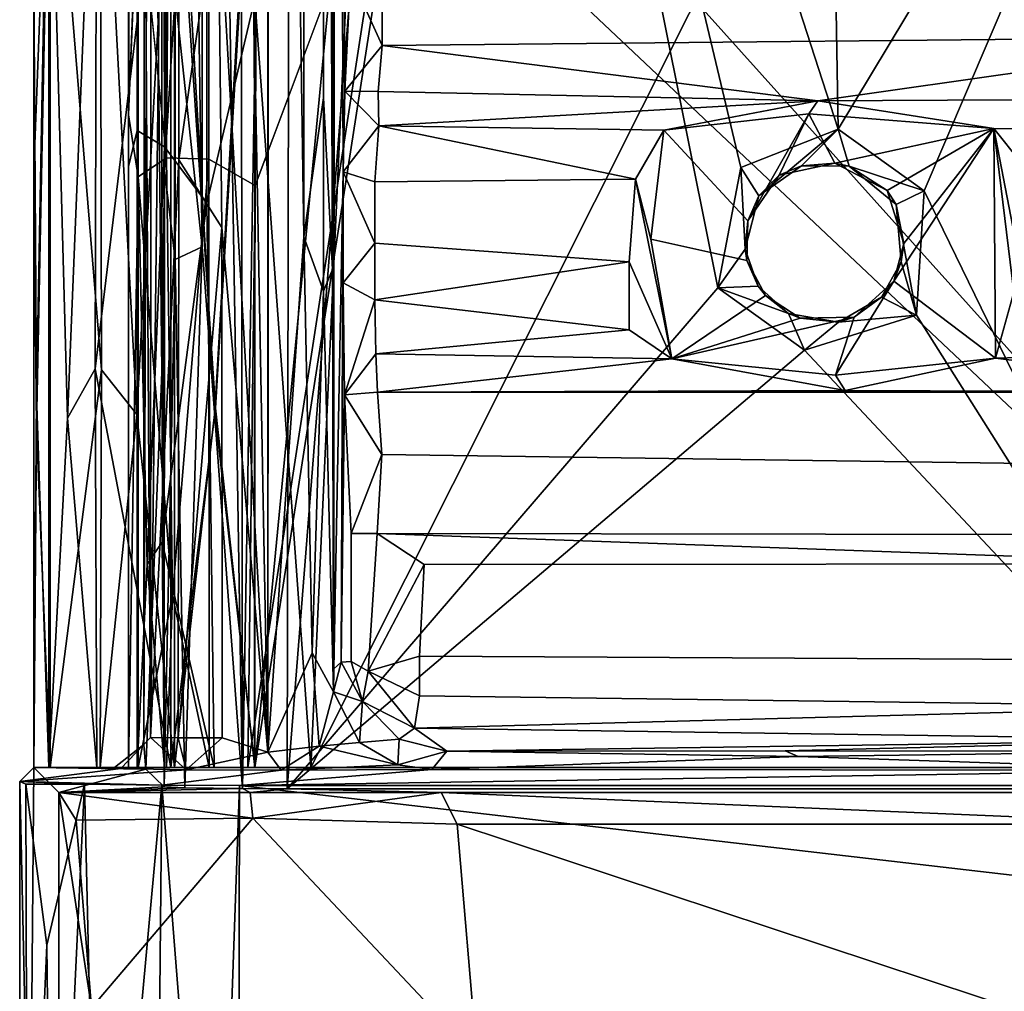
# Model space of a CAD drawing. Header units: millimetres. Extents: x -474 to 3044, y -109 to 1309.
# Tile 13 of 118: x -245 to -214, y 163 to 194. Entities that reach past the tile are written whole.
import ezdxf

# ---------------------------------------------------------------- set-up
doc = ezdxf.new("R2010")
doc.units = ezdxf.units.MM
doc.layers.add('Layer 01', color=7, linetype='Continuous', true_color=0x000000)

msp = doc.modelspace()

# ---------------------------------------------------------------- linework, layer by layer
at = {"layer": 'Layer 01'}
for points in [[(-242, 1011.97, 1010.315), (-242.001, 1005.632, 1013.979), (-242, 189.757, 1010.209)], [(-242, 1011.97, 1010.315), (-242, 189.757, 1010.209), (-242, 187.964, 956.819), (-242, 1009.776, 956.793)], [(-241.726, 1011.309, 1015.455), (-241.726, 421.306, 1015.455), (-242.001, 189.019, 1013.981), (-242.001, 1005.632, 1013.979)], [(-241.726, 421.306, 1015.455), (-240.858, 1011.273, 1016.799), (-240.858, 189.64, 1016.799)], [(-239.523, 187.862, 1017.698), (-240.858, 189.64, 1016.799), (-240.858, 1011.273, 1016.799), (-239.519, 1003.537, 1017.699)], [(-239.454, 377.411, 949.274), (-237.991, 188.416, 948.999), (-237.997, 1010.694, 949)], [(-237.991, 188.416, 948.999), (-233.618, 1003.15, 949), (-237.997, 1010.694, 949)], [(-242, 187.964, 956.819), (-242, 190.657, 953.007), (-242, 1009.776, 956.793)], [(-242, 1007.562, 953.006), (-242, 1009.776, 956.793), (-242, 190.657, 953.007)], [(-240.799, 189.292, 950.142), (-240.799, 1008.36, 950.142), (-241.7, 198.075, 951.481)], [(-239.454, 377.411, 949.274), (-240.799, 1008.36, 950.142), (-240.799, 189.292, 950.142)], [(-242, 190.657, 953.007), (-241.7, 198.075, 951.481), (-242, 1007.562, 953.006)], [(-242, 189.757, 1010.209), (-242.001, 1005.632, 1013.979), (-242.001, 189.019, 1013.981)], [(-237.999, 194.334, 1018), (-239.523, 187.862, 1017.698), (-239.519, 1003.537, 1017.699)], [(-233.618, 1003.15, 949), (-237.991, 188.416, 948.999), (-233.569, 200.215, 949)], [(-241.724, 190.157, 1015.459), (-242.001, 189.019, 1013.981), (-241.726, 421.306, 1015.455)], [(-241.724, 190.157, 1015.459), (-241.726, 421.306, 1015.455), (-240.858, 189.64, 1016.799)], [(-239.455, 189.258, 949.275), (-239.454, 377.411, 949.274), (-240.799, 189.292, 950.142)], [(-239.455, 189.258, 949.275), (-237.991, 188.416, 948.999), (-239.454, 377.411, 949.274)], [(-202.263, 170, 1021), (-229.118, 273.484, 1021), (-234.54, 205.943, 1021)], [(-202.263, 170, 1021), (-206.23, 216.225, 1021), (-229.118, 273.484, 1021)], [(-238.392, 169.328, 1017.133), (-238.529, 269.862, 1017.097), (-239.679, 248.603, 1016.296)], [(-238.529, 269.862, 1017.097), (-238.392, 169.328, 1017.133), (-236.813, 262.135, 1017.406)], [(-240.946, 182.506, 1009.063), (-240.862, 188.903, 1013.574), (-240.864, 269.608, 1013.614), (-240.936, 257.087, 1009.634)], [(-240.862, 188.903, 1013.574), (-240.529, 244.549, 1015.081), (-240.864, 269.608, 1013.614)], [(-235.829, 256.078, 975.571), (-235.542, 269.609, 976.517), (-235.542, 185.761, 976.591)], [(-235.542, 269.609, 976.517), (-235.472, 258.054, 980.42), (-235.542, 185.761, 976.591)], [(-241.3, 170.95, 977.169), (-241.507, 203, 978.59), (-241.259, 269.475, 977.094)], [(-241.3, 170.95, 977.169), (-241.259, 269.475, 977.094), (-240.395, 248.875, 975.773)], [(-237.617, 269.506, 974.586), (-237.59, 170.482, 974.579), (-239.302, 262.291, 974.955)], [(-237.535, 258.675, 974.603), (-237.59, 170.482, 974.579), (-237.617, 269.506, 974.586)], [(-237.59, 170.482, 974.579), (-239.161, 197.928, 974.922), (-239.302, 262.291, 974.955)], [(-236.813, 262.135, 1017.406), (-238.392, 169.328, 1017.133), (-236.98, 169.322, 1017.401)], [(-236.813, 262.135, 1017.406), (-236.98, 169.322, 1017.401), (-232.234, 229.385, 1017.4)], [(-236.447, 186.795, 974.922), (-237.59, 170.482, 974.579), (-237.535, 258.675, 974.603)], [(-237.535, 258.675, 974.603), (-236.439, 254.226, 974.931), (-236.447, 186.795, 974.922)], [(-235.542, 185.761, 976.591), (-235.472, 258.054, 980.42), (-235.498, 173.117, 979.037)], [(-235.498, 173.117, 979.037), (-235.472, 258.054, 980.42), (-235.203, 188.854, 994.978)], [(-234.978, 195.07, 1007.148), (-235.15, 191.405, 997.704), (-235.472, 258.054, 980.42)], [(-235.203, 188.854, 994.978), (-235.472, 258.054, 980.42), (-235.15, 191.405, 997.704)], [(-240.946, 182.506, 1009.063), (-240.936, 257.087, 1009.634), (-241.25, 256.567, 992.602), (-241.348, 219.551, 987.263)], [(-236.447, 186.795, 974.922), (-236.439, 254.226, 974.931), (-235.829, 256.078, 975.571), (-235.832, 191.191, 975.564)], [(-235.829, 256.078, 975.571), (-235.542, 185.761, 976.591), (-235.832, 191.191, 975.564)], [(-219.543, 190.198, 1017.4), (-220.605, 253.204, 1017.4), (-232.234, 229.385, 1017.4)], [(-207.284, 210.569, 1017.4), (-220.605, 253.204, 1017.4), (-219.543, 190.198, 1017.4)], [(-241.3, 170.95, 977.169), (-240.395, 248.875, 975.773), (-240.413, 189.232, 975.789)], [(-240.413, 189.232, 975.789), (-240.395, 248.875, 975.773), (-239.161, 197.928, 974.922)], [(-239.672, 186.473, 1016.306), (-239.679, 248.603, 1016.296), (-240.529, 244.549, 1015.081)], [(-238.392, 169.328, 1017.133), (-239.679, 248.603, 1016.296), (-239.672, 186.473, 1016.306)], [(-240.862, 188.903, 1013.574), (-240.529, 194.447, 1015.08), (-240.529, 244.549, 1015.081)], [(-239.672, 186.473, 1016.306), (-240.529, 244.549, 1015.081), (-240.529, 194.447, 1015.08)], [(-236.226, 170, 1018), (-206.293, 229.681, 1018), (-201.659, 170, 1018)], [(-206.293, 229.681, 1018), (-236.226, 170, 1018), (-233.608, 227.567, 1018)], [(-236.98, 169.322, 1017.401), (-223.345, 185.185, 1017.399), (-232.234, 229.385, 1017.4)], [(-222.618, 188.987, 1017.398), (-219.543, 190.198, 1017.4), (-232.234, 229.385, 1017.4)], [(-223.345, 185.185, 1017.399), (-222.618, 188.987, 1017.398), (-232.234, 229.385, 1017.4)], [(-236.226, 170, 1018), (-237.999, 194.334, 1018), (-233.608, 227.567, 1018)], [(-233.406, 199.61, 946), (-206.415, 224.128, 946), (-202.008, 170, 946)], [(-241.516, 170.72, 978.566), (-241.348, 219.551, 987.263), (-241.507, 203, 978.59)], [(-241.452, 169.946, 981.659), (-240.946, 182.506, 1009.063), (-241.348, 219.551, 987.263), (-241.516, 170.72, 978.566)], [(-207.284, 210.569, 1017.4), (-219.543, 190.198, 1017.4), (-216.816, 188.253, 1017.4)], [(-207.284, 210.569, 1017.4), (-216.816, 188.253, 1017.4), (-207.599, 169.322, 1017.4)], [(-245, 205.833, 1006.375), (-245, 188.909, 1014.119), (-244.999, 207.989, 1014.008)], [(-244.999, 207.989, 1014.008), (-245, 188.909, 1014.119), (-244.475, 202.453, 1016.659)], [(-245, 207.055, 960.503), (-245.001, 194.967, 953.008), (-245, 170, 953)], [(-245, 207.055, 960.503), (-245, 170, 953), (-245, 205.833, 968.25)], [(-245, 205.833, 968.25), (-245, 170, 953), (-245, 170, 1014)], [(-245, 170, 1014), (-245, 205.833, 1006.375), (-245, 205.833, 968.25)], [(-245, 205.833, 1006.375), (-245, 170, 1014), (-245, 188.909, 1014.119)], [(-202.263, 170, 1021), (-234.54, 205.943, 1021), (-238, 170, 1021)], [(-234.54, 205.943, 1021), (-237.992, 203.218, 1021.001), (-238, 170, 1021)], [(-243.001, 203.834, 948.102), (-243.931, 181.055, 949.251), (-244.52, 202.756, 950.454)], [(-243.931, 181.055, 949.251), (-243.001, 203.834, 948.102), (-243.056, 182.611, 948.145)], [(-243.056, 182.611, 948.145), (-243.001, 203.834, 948.102), (-240.659, 202.453, 946.525)], [(-240.544, 203.092, 1020.521), (-239.272, 181.27, 1020.897), (-237.992, 203.218, 1021.001)], [(-239.272, 181.27, 1020.897), (-238, 170, 1021), (-237.992, 203.218, 1021.001)], [(-242.855, 182.589, 1019.055), (-242.898, 202.967, 1019.001), (-244.475, 202.453, 1016.659)], [(-242.898, 202.967, 1019.001), (-241.74, 181.17, 1019.936), (-240.544, 203.092, 1020.521)], [(-241.74, 181.17, 1019.936), (-242.898, 202.967, 1019.001), (-242.855, 182.589, 1019.055)], [(-240.544, 203.092, 1020.521), (-241.74, 181.17, 1019.936), (-240.541, 170, 1020.523)], [(-241.516, 170.72, 978.566), (-241.507, 203, 978.59), (-241.3, 170.95, 977.169)], [(-240.544, 203.092, 1020.521), (-240.541, 170, 1020.523), (-239.272, 181.27, 1020.897)], [(-245.001, 194.967, 953.008), (-244.52, 202.756, 950.454), (-244.912, 181.77, 951.797)], [(-244.912, 181.77, 951.797), (-244.52, 202.756, 950.454), (-244.523, 170, 950.459)], [(-244.52, 202.756, 950.454), (-243.931, 181.055, 949.251), (-244.523, 170, 950.459)], [(-244.475, 202.453, 1016.659), (-245, 188.909, 1014.119), (-244.91, 180.78, 1015.224)], [(-244.91, 180.78, 1015.224), (-244.476, 170.001, 1016.658), (-244.475, 202.453, 1016.659)], [(-242.855, 182.589, 1019.055), (-244.475, 202.453, 1016.659), (-244.476, 170.001, 1016.658)], [(-243.056, 182.611, 948.145), (-240.659, 202.453, 946.525), (-240.661, 170.001, 946.526)], [(-239.246, 181.371, 946.094), (-240.661, 170.001, 946.526), (-240.659, 202.453, 946.525)], [(-240.659, 202.453, 946.525), (-237.989, 202.444, 946), (-239.246, 181.371, 946.094)], [(-238, 170, 946), (-239.246, 181.371, 946.094), (-237.989, 202.444, 946), (-233.406, 199.61, 946)], [(-237.991, 188.416, 948.999), (-238.225, 170, 948.999), (-233.569, 200.215, 949)], [(-201.794, 170, 948.999), (-206.477, 197.316, 949), (-233.569, 200.215, 949), (-238.225, 170, 948.999)], [(-202.008, 170, 946), (-238, 170, 946), (-233.406, 199.61, 946)], [(-242, 190.657, 953.007), (-241.7, 188.696, 951.48), (-241.7, 198.075, 951.481)], [(-240.799, 189.292, 950.142), (-241.7, 198.075, 951.481), (-241.7, 188.696, 951.48)], [(-240.413, 189.232, 975.789), (-239.161, 197.928, 974.922), (-239.051, 187.085, 974.856)], [(-237.59, 170.482, 974.579), (-239.051, 187.085, 974.856), (-239.161, 197.928, 974.922)], [(-244.912, 181.77, 951.797), (-245, 170, 953), (-245.001, 194.967, 953.008)], [(-233.972, 192.851, 1004.267), (-235.15, 191.405, 997.704), (-234.978, 195.07, 1007.148)], [(-233.969, 194.216, 1007.673), (-233.972, 192.851, 1004.267), (-234.978, 195.07, 1007.148)], [(-233.972, 192.851, 1004.267), (-233.969, 194.216, 1007.673), (-205.896, 194.741, 1008.818), (-205.948, 193.121, 1005.058)], [(-240.862, 188.903, 1013.574), (-240.529, 186.072, 1015.08), (-240.529, 194.447, 1015.08)], [(-239.672, 186.473, 1016.306), (-240.529, 194.447, 1015.08), (-240.529, 186.072, 1015.08)], [(-237.999, 194.334, 1018), (-238.015, 170.001, 1017.999), (-239.292, 170.001, 1017.827), (-239.523, 187.862, 1017.698)], [(-236.226, 170, 1018), (-238.015, 170.001, 1017.999), (-237.999, 194.334, 1018)], [(-220.184, 191.101, 998.924), (-233.972, 192.851, 1004.267), (-205.948, 193.121, 1005.058)], [(-205.84, 191.174, 999.202), (-220.184, 191.101, 998.924), (-205.948, 193.121, 1005.058)], [(-233.972, 192.851, 1004.267), (-234.099, 191.39, 999.77), (-235.15, 191.405, 997.704)], [(-220.184, 191.101, 998.924), (-234.099, 191.39, 999.77), (-233.972, 192.851, 1004.267)], [(-235.203, 188.854, 994.978), (-235.15, 191.405, 997.704), (-234.075, 190.309, 997.535)], [(-235.15, 191.405, 997.704), (-234.099, 191.39, 999.77), (-234.075, 190.309, 997.535)], [(-234.099, 191.39, 999.77), (-220.184, 191.101, 998.924), (-234.075, 190.309, 997.535)], [(-235.832, 191.191, 975.564), (-235.834, 185.072, 975.562), (-236.447, 186.795, 974.922)], [(-235.832, 191.191, 975.564), (-235.542, 185.761, 976.591), (-235.834, 185.072, 975.562)], [(-234.075, 190.309, 997.535), (-220.184, 191.101, 998.924), (-225.055, 190.176, 997.394)], [(-220.184, 191.101, 998.924), (-220.468, 190.684, 997.497), (-225.055, 190.176, 997.394)], [(-220.184, 191.101, 998.924), (-214.611, 190.224, 997.365), (-220.468, 190.684, 997.497)], [(-220.184, 191.101, 998.924), (-205.84, 191.174, 999.202), (-205.8, 190.103, 997.305), (-214.611, 190.224, 997.365)], [(-242, 187.964, 956.819), (-242.001, 170, 952.795), (-242, 190.657, 953.007)], [(-241.7, 188.696, 951.48), (-242, 190.657, 953.007), (-242.001, 170, 952.795)], [(-220.468, 190.684, 997.497), (-222.401, 187.3, 997.502), (-225.055, 190.176, 997.394)], [(-220.468, 190.684, 997.497), (-221.404, 188.743, 997.496), (-222.401, 187.3, 997.502)], [(-220.468, 190.684, 997.497), (-219.647, 189.126, 997.507), (-221.404, 188.743, 997.496)], [(-214.611, 190.224, 997.365), (-219.647, 189.126, 997.507), (-220.468, 190.684, 997.497)], [(-241.724, 190.157, 1015.459), (-241.729, 170, 1015.448), (-242.001, 170, 1014.22), (-242.001, 189.019, 1013.981)], [(-241.724, 190.157, 1015.459), (-241.407, 176.431, 1016.115), (-241.729, 170, 1015.448)], [(-240.858, 189.64, 1016.799), (-241.407, 176.431, 1016.115), (-241.724, 190.157, 1015.459)], [(-234.075, 190.309, 997.535), (-234.205, 188.54, 996.047), (-235.203, 188.854, 994.978)], [(-234.075, 190.309, 997.535), (-225.957, 188.615, 996), (-234.205, 188.54, 996.047)], [(-225.957, 188.615, 996), (-234.075, 190.309, 997.535), (-225.055, 190.176, 997.394)], [(-225.055, 190.176, 997.394), (-225.471, 186.723, 997.406), (-225.957, 188.615, 996)], [(-225.055, 190.176, 997.394), (-222.401, 187.3, 997.502), (-222.427, 186.046, 997.501), (-225.471, 186.723, 997.406)], [(-222.055, 188.093, 1016.322), (-219.543, 190.198, 1017.4), (-222.618, 188.987, 1017.398)], [(-222.055, 188.093, 1016.322), (-220.702, 189.042, 1016.398), (-219.543, 190.198, 1017.4)], [(-220.702, 189.042, 1016.398), (-219.197, 189.036, 1016.457), (-219.543, 190.198, 1017.4)], [(-219.647, 189.126, 997.507), (-214.611, 190.224, 997.365), (-217.993, 188.264, 997.502)], [(-219.197, 189.036, 1016.457), (-216.816, 188.253, 1017.4), (-219.543, 190.198, 1017.4)], [(-214.611, 190.224, 997.365), (-217.458, 186.587, 997.501), (-217.993, 188.264, 997.502)], [(-214.558, 182.95, 997.307), (-217.781, 185.391, 997.498), (-214.611, 190.224, 997.365)], [(-217.458, 186.587, 997.501), (-214.611, 190.224, 997.365), (-217.781, 185.391, 997.498)], [(-213.738, 189.127, 996.343), (-214.611, 190.224, 997.365), (-205.8, 190.103, 997.305)], [(-214.558, 182.95, 997.307), (-214.611, 190.224, 997.365), (-213.979, 185.044, 995.867)], [(-213.979, 185.044, 995.867), (-214.611, 190.224, 997.365), (-214.008, 187.113, 995.64)], [(-214.611, 190.224, 997.365), (-213.738, 189.127, 996.343), (-214.008, 187.113, 995.64)], [(-242, 189.757, 1010.209), (-242.001, 189.019, 1013.981), (-242.001, 170, 1014.22)], [(-242, 189.757, 1010.209), (-242.001, 170, 1014.22), (-242.001, 170, 952.795)], [(-242, 189.757, 1010.209), (-242.001, 170, 952.795), (-242, 187.964, 956.819)], [(-241.407, 176.431, 1016.115), (-240.858, 189.64, 1016.799), (-240.931, 177.132, 1016.742)], [(-240.931, 177.132, 1016.742), (-240.858, 189.64, 1016.799), (-239.523, 187.862, 1017.698)], [(-240.613, 175.427, 949.904), (-240.799, 189.292, 950.142), (-241.7, 188.696, 951.48)], [(-240.413, 189.232, 975.789), (-240.425, 170.94, 975.719), (-241.3, 170.95, 977.169)], [(-240.799, 189.292, 950.142), (-240.613, 175.427, 949.904), (-239.455, 189.258, 949.275)], [(-239.455, 189.258, 949.275), (-240.613, 175.427, 949.904), (-239.448, 170, 949.271)], [(-239.051, 187.085, 974.856), (-240.425, 170.94, 975.719), (-240.413, 189.232, 975.789)], [(-238.225, 170, 948.999), (-237.991, 188.416, 948.999), (-239.455, 189.258, 949.275), (-239.448, 170, 949.271)], [(-244.91, 180.78, 1015.224), (-245, 188.909, 1014.119), (-245, 170, 1014)], [(-240.868, 169.389, 1013.596), (-240.862, 188.903, 1013.574), (-240.946, 182.506, 1009.063)], [(-240.862, 188.903, 1013.574), (-240.868, 169.389, 1013.596), (-240.529, 186.072, 1015.08)], [(-235.203, 188.854, 994.978), (-235.27, 173.335, 991.294), (-235.498, 173.117, 979.037)], [(-235.27, 173.335, 991.294), (-235.203, 188.854, 994.978), (-235.208, 185.336, 994.707)], [(-235.203, 188.854, 994.978), (-234.209, 186.595, 995.625), (-235.208, 185.336, 994.707)], [(-234.209, 186.595, 995.625), (-235.203, 188.854, 994.978), (-234.205, 188.54, 996.047)], [(-222.481, 186.403, 1016.448), (-222.618, 188.987, 1017.398), (-223.345, 185.185, 1017.399)], [(-222.481, 186.403, 1016.448), (-222.055, 188.093, 1016.322), (-222.618, 188.987, 1017.398)], [(-220.702, 189.042, 1016.398), (-222.055, 188.093, 1016.322), (-221.404, 188.743, 997.496)], [(-221.404, 188.743, 997.496), (-219.647, 189.126, 997.507), (-220.702, 189.042, 1016.398)], [(-219.197, 189.036, 1016.457), (-220.702, 189.042, 1016.398), (-219.647, 189.126, 997.507)], [(-219.197, 189.036, 1016.457), (-219.647, 189.126, 997.507), (-217.993, 188.264, 997.502)], [(-217.993, 188.264, 997.502), (-217.702, 187.821, 1016.34), (-219.197, 189.036, 1016.457)], [(-219.197, 189.036, 1016.457), (-217.702, 187.821, 1016.34), (-216.816, 188.253, 1017.4)], [(-242.001, 170, 952.795), (-241.698, 170.001, 951.477), (-241.7, 188.696, 951.48)], [(-240.613, 175.427, 949.904), (-241.7, 188.696, 951.48), (-241.698, 170.001, 951.477)], [(-234.209, 186.595, 995.625), (-234.205, 188.54, 996.047), (-225.957, 188.615, 996), (-226.156, 185.999, 995.634)], [(-224.808, 182.936, 997.41), (-226.156, 185.999, 995.634), (-225.957, 188.615, 996)], [(-225.957, 188.615, 996), (-225.471, 186.723, 997.406), (-224.808, 182.936, 997.41)], [(-222.055, 188.093, 1016.322), (-222.401, 187.3, 997.502), (-221.404, 188.743, 997.496)], [(-217.993, 188.264, 997.502), (-217.458, 186.587, 997.501), (-217.702, 187.821, 1016.34)], [(-217.702, 187.821, 1016.34), (-217.065, 184.312, 1017.397), (-216.816, 188.253, 1017.4)], [(-216.816, 188.253, 1017.4), (-217.065, 184.312, 1017.397), (-207.599, 169.322, 1017.4)], [(-222.401, 187.3, 997.502), (-222.055, 188.093, 1016.322), (-222.481, 186.403, 1016.448)], [(-239.292, 170.001, 1017.827), (-240.931, 177.132, 1016.742), (-239.523, 187.862, 1017.698)], [(-217.546, 185.998, 1016.428), (-217.702, 187.821, 1016.34), (-217.458, 186.587, 997.501)], [(-217.702, 187.821, 1016.34), (-217.546, 185.998, 1016.428), (-217.065, 184.312, 1017.397)], [(-222.481, 186.403, 1016.448), (-222.427, 186.046, 997.501), (-222.401, 187.3, 997.502)], [(-240.425, 170.94, 975.719), (-239.051, 187.085, 974.856), (-239.039, 170.937, 974.88)], [(-239.039, 170.937, 974.88), (-239.051, 187.085, 974.856), (-237.59, 170.482, 974.579)], [(-237.59, 170.482, 974.579), (-236.447, 186.795, 974.922), (-236.185, 173.628, 975.093)], [(-235.834, 185.072, 975.562), (-236.185, 173.628, 975.093), (-236.447, 186.795, 974.922)], [(-224.808, 182.936, 997.41), (-225.471, 186.723, 997.406), (-222.427, 186.046, 997.501), (-221.842, 184.935, 997.503)], [(-240.529, 186.072, 1015.08), (-240.218, 169.351, 1015.785), (-239.672, 186.473, 1016.306)], [(-238.392, 169.328, 1017.133), (-239.672, 186.473, 1016.306), (-240.218, 169.351, 1015.785)], [(-235.208, 185.336, 994.707), (-234.209, 186.595, 995.625), (-234.201, 184.802, 995.995)], [(-234.201, 184.802, 995.995), (-234.209, 186.595, 995.625), (-226.156, 185.999, 995.634)], [(-222.069, 185.229, 1016.425), (-222.481, 186.403, 1016.448), (-223.345, 185.185, 1017.399)], [(-222.427, 186.046, 997.501), (-222.481, 186.403, 1016.448), (-222.069, 185.229, 1016.425)], [(-217.458, 186.587, 997.501), (-217.781, 185.391, 997.498), (-217.546, 185.998, 1016.428)], [(-240.529, 186.072, 1015.08), (-240.868, 169.389, 1013.596), (-240.218, 169.351, 1015.785)], [(-222.069, 185.229, 1016.425), (-221.842, 184.935, 997.503), (-222.427, 186.046, 997.501)], [(-235.518, 172.392, 976.548), (-235.834, 185.072, 975.562), (-235.542, 185.761, 976.591)], [(-235.498, 173.117, 979.037), (-235.518, 172.392, 976.548), (-235.542, 185.761, 976.591)], [(-234.201, 184.802, 995.995), (-226.156, 185.999, 995.634), (-226.156, 183.854, 996.5)], [(-226.156, 185.999, 995.634), (-224.808, 182.936, 997.41), (-226.156, 183.854, 996.5)], [(-218.171, 184.881, 1016.428), (-217.546, 185.998, 1016.428), (-217.781, 185.391, 997.498)], [(-217.546, 185.998, 1016.428), (-218.171, 184.881, 1016.428), (-217.065, 184.312, 1017.397)], [(-223.345, 185.185, 1017.399), (-236.98, 169.322, 1017.401), (-220.605, 183.204, 1017.4)], [(-235.27, 173.335, 991.294), (-235.208, 185.336, 994.707), (-235.164, 181.794, 997.012)], [(-235.208, 185.336, 994.707), (-234.201, 184.802, 995.995), (-235.164, 181.794, 997.012)], [(-221.11, 184.372, 1016.443), (-222.069, 185.229, 1016.425), (-223.345, 185.185, 1017.399)], [(-221.11, 184.372, 1016.443), (-223.345, 185.185, 1017.399), (-220.605, 183.204, 1017.4)], [(-221.842, 184.935, 997.503), (-222.069, 185.229, 1016.425), (-221.11, 184.372, 1016.443)], [(-217.781, 185.391, 997.498), (-214.558, 182.95, 997.307), (-219.625, 182.421, 997.552)], [(-217.781, 185.391, 997.498), (-219.625, 182.421, 997.552), (-219.032, 184.254, 997.512)], [(-217.781, 185.391, 997.498), (-219.032, 184.254, 997.512), (-218.171, 184.881, 1016.428)], [(-236.185, 173.628, 975.093), (-235.834, 185.072, 975.562), (-235.518, 172.392, 976.548)], [(-234.201, 184.802, 995.995), (-234.168, 183.096, 997.292), (-235.164, 181.794, 997.012)], [(-234.168, 183.096, 997.292), (-234.201, 184.802, 995.995), (-226.156, 183.854, 996.5)], [(-220.741, 184.223, 997.509), (-224.808, 182.936, 997.41), (-221.842, 184.935, 997.503)], [(-221.11, 184.372, 1016.443), (-220.741, 184.223, 997.509), (-221.842, 184.935, 997.503)], [(-219.526, 184.098, 1016.471), (-218.171, 184.881, 1016.428), (-219.032, 184.254, 997.512)], [(-218.171, 184.881, 1016.428), (-219.526, 184.098, 1016.471), (-217.065, 184.312, 1017.397)], [(-205.756, 184.737, 996.032), (-205.782, 183.199, 997.163), (-214.558, 182.95, 997.307), (-213.979, 185.044, 995.867)], [(-224.808, 182.936, 997.41), (-220.741, 184.223, 997.509), (-219.032, 184.254, 997.512)], [(-219.625, 182.421, 997.552), (-224.808, 182.936, 997.41), (-219.032, 184.254, 997.512)], [(-220.741, 184.223, 997.509), (-221.11, 184.372, 1016.443), (-219.526, 184.098, 1016.471)], [(-220.605, 183.204, 1017.4), (-219.526, 184.098, 1016.471), (-221.11, 184.372, 1016.443)], [(-219.526, 184.098, 1016.471), (-219.032, 184.254, 997.512), (-220.741, 184.223, 997.509)], [(-207.599, 169.322, 1017.4), (-217.065, 184.312, 1017.397), (-220.605, 183.204, 1017.4)], [(-219.526, 184.098, 1016.471), (-220.605, 183.204, 1017.4), (-217.065, 184.312, 1017.397)], [(-224.808, 182.936, 997.41), (-234.168, 183.096, 997.292), (-226.156, 183.854, 996.5)], [(-220.605, 183.204, 1017.4), (-236.98, 169.322, 1017.401), (-207.599, 169.322, 1017.4)], [(-235.164, 181.794, 997.012), (-234.168, 183.096, 997.292), (-234.118, 181.881, 999.534)], [(-234.168, 183.096, 997.292), (-224.808, 182.936, 997.41), (-234.118, 181.881, 999.534)], [(-224.808, 182.936, 997.41), (-219.323, 181.934, 999.411), (-234.118, 181.881, 999.534)], [(-219.625, 182.421, 997.552), (-219.323, 181.934, 999.411), (-224.808, 182.936, 997.41)], [(-219.625, 182.421, 997.552), (-214.558, 182.95, 997.307), (-219.323, 181.934, 999.411)], [(-214.558, 182.95, 997.307), (-205.852, 181.873, 999.59), (-219.323, 181.934, 999.411)], [(-205.782, 183.199, 997.163), (-205.852, 181.873, 999.59), (-214.558, 182.95, 997.307)], [(-243.931, 181.055, 949.251), (-243.056, 182.611, 948.145), (-243.001, 170, 948.102)], [(-240.661, 170.001, 946.526), (-243.001, 170, 948.102), (-243.056, 182.611, 948.145)], [(-244.476, 170.001, 1016.658), (-242.898, 170, 1019.001), (-242.855, 182.589, 1019.055)], [(-241.74, 181.17, 1019.936), (-242.855, 182.589, 1019.055), (-242.898, 170, 1019.001)], [(-241.452, 169.946, 981.659), (-240.868, 169.389, 1013.596), (-240.946, 182.506, 1009.063)], [(-245, 170, 953), (-244.912, 181.77, 951.797), (-244.523, 170, 950.459)], [(-235.27, 173.335, 991.294), (-235.164, 181.794, 997.012), (-234.95, 177.403, 1009.026), (-234.956, 173.353, 1009.422)], [(-235.164, 181.794, 997.012), (-234.118, 181.881, 999.534), (-233.982, 179.904, 1005.532)], [(-234.95, 177.403, 1009.026), (-235.164, 181.794, 997.012), (-233.982, 179.904, 1005.532)], [(-205.852, 181.873, 999.59), (-234.118, 181.881, 999.534), (-219.323, 181.934, 999.411)], [(-205.852, 181.873, 999.59), (-205.967, 179.513, 1006.515), (-233.982, 179.904, 1005.532), (-234.118, 181.881, 999.534)], [(-240.661, 170.001, 946.526), (-239.246, 181.371, 946.094), (-238, 170, 946)], [(-244.523, 170, 950.459), (-243.931, 181.055, 949.251), (-243.001, 170, 948.102)], [(-240.541, 170, 1020.523), (-241.74, 181.17, 1019.936), (-242.898, 170, 1019.001)], [(-238, 170, 1021), (-239.272, 181.27, 1020.897), (-240.541, 170, 1020.523)], [(-244.476, 170.001, 1016.658), (-244.91, 180.78, 1015.224), (-245, 170, 1014)], [(-234.136, 177.405, 1010.838), (-234.95, 177.403, 1009.026), (-233.982, 179.904, 1005.532)], [(-234.136, 177.405, 1010.838), (-233.982, 179.904, 1005.532), (-205.967, 179.513, 1006.515), (-205.748, 177.363, 1010.848)], [(-234.95, 177.403, 1009.026), (-234.136, 177.405, 1010.838), (-234.412, 173.048, 1010.915), (-234.956, 173.353, 1009.422)], [(-234.412, 173.048, 1010.915), (-234.136, 177.405, 1010.838), (-232.644, 176.423, 1011.41)], [(-207.209, 176.445, 1011.408), (-232.644, 176.423, 1011.41), (-234.136, 177.405, 1010.838)], [(-207.209, 176.445, 1011.408), (-234.136, 177.405, 1010.838), (-205.748, 177.363, 1010.848)], [(-240.931, 177.132, 1016.742), (-240.858, 170, 1016.799), (-241.407, 176.431, 1016.115)], [(-239.292, 170.001, 1017.827), (-240.858, 170, 1016.799), (-240.931, 177.132, 1016.742)], [(-241.729, 170, 1015.448), (-241.407, 176.431, 1016.115), (-240.858, 170, 1016.799)], [(-232.644, 176.423, 1011.41), (-232.787, 173.521, 1011.404), (-234.412, 173.048, 1010.915)], [(-232.787, 173.521, 1011.404), (-232.644, 176.423, 1011.41), (-207.209, 176.445, 1011.408), (-207.073, 173.379, 1011.42)], [(-241.698, 170.001, 951.477), (-240.799, 170, 950.142), (-240.613, 175.427, 949.904)], [(-239.448, 170, 949.271), (-240.613, 175.427, 949.904), (-240.799, 170, 950.142)], [(-235.969, 170.674, 974.804), (-237.59, 170.482, 974.579), (-236.185, 173.628, 975.093)], [(-235.969, 170.674, 974.804), (-236.185, 173.628, 975.093), (-235.518, 172.392, 976.548)], [(-235.518, 172.392, 976.548), (-235.498, 173.117, 979.037), (-235.27, 173.335, 991.294)], [(-235.27, 173.335, 991.294), (-234.597, 172.082, 1009.292), (-235.518, 172.392, 976.548)], [(-234.956, 173.353, 1009.422), (-234.597, 172.082, 1009.292), (-235.27, 173.335, 991.294)], [(-234.412, 173.048, 1010.915), (-234.597, 172.082, 1009.292), (-234.956, 173.353, 1009.422)], [(-232.787, 173.521, 1011.404), (-232.789, 172.266, 1011.124), (-234.412, 173.048, 1010.915)], [(-207.073, 173.379, 1011.42), (-207.203, 171.927, 1011.007), (-232.789, 172.266, 1011.124), (-232.787, 173.521, 1011.404)], [(-232.953, 171.238, 1010.379), (-234.597, 172.082, 1009.292), (-234.412, 173.048, 1010.915)], [(-232.953, 171.238, 1010.379), (-234.412, 173.048, 1010.915), (-232.789, 172.266, 1011.124)], [(-234.685, 170.785, 976.243), (-235.969, 170.674, 974.804), (-235.518, 172.392, 976.548)], [(-234.685, 170.785, 976.243), (-235.518, 172.392, 976.548), (-234.597, 172.082, 1009.292)], [(-234.685, 170.785, 976.243), (-234.597, 172.082, 1009.292), (-233.439, 170.894, 1008.793)], [(-232.953, 171.238, 1010.379), (-233.439, 170.894, 1008.793), (-234.597, 172.082, 1009.292)], [(-232.953, 171.238, 1010.379), (-232.789, 172.266, 1011.124), (-207.203, 171.927, 1011.007)], [(-232.953, 171.238, 1010.379), (-207.203, 171.927, 1011.007), (-207.102, 170.871, 1009.909)], [(-232.953, 171.238, 1010.379), (-231.931, 170.516, 1008.788), (-233.439, 170.894, 1008.793)], [(-207.102, 170.871, 1009.909), (-231.931, 170.516, 1008.788), (-232.953, 171.238, 1010.379)], [(-241.3, 170.95, 977.169), (-242.239, 169.961, 976.612), (-241.516, 170.72, 978.566)], [(-242.239, 169.961, 976.612), (-241.3, 170.95, 977.169), (-240.174, 169.923, 974.152)], [(-240.425, 170.94, 975.719), (-240.174, 169.923, 974.152), (-241.3, 170.95, 977.169)], [(-240.425, 170.94, 975.719), (-239.039, 170.937, 974.88), (-240.174, 169.923, 974.152)], [(-240.174, 169.923, 974.152), (-239.039, 170.937, 974.88), (-237.59, 170.482, 974.579)], [(-235.969, 170.674, 974.804), (-234.685, 170.785, 976.243), (-233.477, 170.077, 975.678)], [(-233.477, 170.077, 975.678), (-234.685, 170.785, 976.243), (-233.439, 170.894, 1008.793)], [(-231.931, 170.516, 1008.788), (-233.477, 170.077, 975.678), (-233.439, 170.894, 1008.793)], [(-231.931, 170.516, 1008.788), (-207.102, 170.871, 1009.909), (-221.216, 170.522, 1008.42)], [(-207.965, 170.516, 1008.544), (-221.216, 170.522, 1008.42), (-207.102, 170.871, 1009.909)], [(-242.239, 169.961, 976.612), (-242.445, 169.993, 979.801), (-241.516, 170.72, 978.566)], [(-241.452, 169.946, 981.659), (-241.516, 170.72, 978.566), (-242.445, 169.993, 979.801)], [(-240.174, 169.923, 974.152), (-237.59, 170.482, 974.579), (-237.171, 169.912, 973.549)], [(-235.969, 170.674, 974.804), (-237.171, 169.912, 973.549), (-237.59, 170.482, 974.579)], [(-237.171, 169.912, 973.549), (-235.969, 170.674, 974.804), (-233.477, 170.077, 975.678)], [(-233.477, 170.077, 975.678), (-231.931, 170.516, 1008.788), (-232.4, 169.929, 974.557)], [(-220.805, 170.346, 998.379), (-232.4, 169.929, 974.557), (-231.931, 170.516, 1008.788)], [(-231.931, 170.516, 1008.788), (-221.216, 170.522, 1008.42), (-220.805, 170.346, 998.379)], [(-220.805, 170.346, 998.379), (-221.216, 170.522, 1008.42), (-207.965, 170.516, 1008.544)], [(-207.728, 169.916, 973.844), (-220.805, 170.346, 998.379), (-207.965, 170.516, 1008.544)], [(-232.4, 169.929, 974.557), (-220.805, 170.346, 998.379), (-207.728, 169.916, 973.844)], [(-245.123, 155.159, 971.513), (-244.999, 169.999, 978.631), (-245.444, 169.556, 953.119)], [(-244.999, 169.999, 978.631), (-242.239, 169.961, 976.612), (-245.444, 169.556, 953.119)], [(-245.444, 169.556, 953.119), (-242.239, 169.961, 976.612), (-240.174, 169.923, 974.152)], [(-240.943, 169.438, 946.398), (-245.444, 169.556, 953.119), (-240.174, 169.923, 974.152), (-237.171, 169.912, 973.549)], [(-244.205, 169.203, 1024.133), (-244.999, 169.999, 978.631), (-245.123, 155.159, 971.513), (-244.208, 155.884, 1024.004)], [(-242.001, 170, 1014.22), (-241.729, 170, 1015.448), (-244.476, 170.001, 1016.658), (-245, 170, 1014)], [(-244.523, 170, 950.459), (-241.698, 170.001, 951.477), (-242.001, 170, 952.795), (-245, 170, 953)], [(-245, 170, 953), (-242.001, 170, 952.795), (-242.001, 170, 1014.22)], [(-245, 170, 953), (-242.001, 170, 1014.22), (-245, 170, 1014)], [(-244.205, 169.203, 1024.133), (-241.452, 169.946, 981.659), (-244.999, 169.999, 978.631)], [(-242.445, 169.993, 979.801), (-244.999, 169.999, 978.631), (-241.452, 169.946, 981.659)], [(-242.239, 169.961, 976.612), (-244.999, 169.999, 978.631), (-242.445, 169.993, 979.801)], [(-243.001, 170, 948.102), (-240.799, 170, 950.142), (-241.698, 170.001, 951.477), (-244.523, 170, 950.459)], [(-241.729, 170, 1015.448), (-240.858, 170, 1016.799), (-242.898, 170, 1019.001), (-244.476, 170.001, 1016.658)], [(-241.452, 169.946, 981.659), (-244.205, 169.203, 1024.133), (-240.868, 169.389, 1013.596)], [(-240.799, 170, 950.142), (-243.001, 170, 948.102), (-240.661, 170.001, 946.526), (-239.448, 170, 949.271)], [(-240.858, 170, 1016.799), (-239.292, 170.001, 1017.827), (-240.541, 170, 1020.523), (-242.898, 170, 1019.001)], [(-240.943, 169.438, 946.398), (-237.171, 169.912, 973.549), (-232.4, 169.929, 974.557), (-238.492, 169.432, 945.999)], [(-239.448, 170, 949.271), (-240.661, 170.001, 946.526), (-238, 170, 946), (-238.225, 170, 948.999)], [(-239.292, 170.001, 1017.827), (-238.015, 170.001, 1017.999), (-238, 170, 1021), (-240.541, 170, 1020.523)], [(-238.492, 169.432, 945.999), (-232.4, 169.929, 974.557), (-207.728, 169.916, 973.844)], [(-238.492, 169.432, 945.999), (-207.728, 169.916, 973.844), (-204.041, 169.899, 972.756), (-200.567, 169.431, 946.003)], [(-202.008, 170, 946), (-201.794, 170, 948.999), (-238.225, 170, 948.999)], [(-202.008, 170, 946), (-238.225, 170, 948.999), (-238, 170, 946)], [(-238, 170, 1021), (-238.015, 170.001, 1017.999), (-236.226, 170, 1018)], [(-238, 170, 1021), (-236.226, 170, 1018), (-202.263, 170, 1021)], [(-232.4, 169.929, 974.557), (-237.171, 169.912, 973.549), (-233.477, 170.077, 975.678)], [(-202.263, 170, 1021), (-236.226, 170, 1018), (-201.659, 170, 1018)], [(-245.123, 155.159, 971.513), (-245.444, 169.556, 953.119), (-245.443, 149.912, 953.139)], [(-245.246, 169.473, 951.112), (-245.193, 150.162, 951.05), (-245.443, 149.912, 953.139), (-245.444, 169.556, 953.119)], [(-245.444, 169.556, 953.119), (-240.943, 169.438, 946.398), (-243.395, 169.467, 948.051)], [(-245.444, 169.556, 953.119), (-243.395, 169.467, 948.051), (-245.246, 169.473, 951.112)], [(-245.193, 150.162, 951.05), (-245.246, 169.473, 951.112), (-244.583, 164.368, 949.619)], [(-245.246, 169.473, 951.112), (-243.395, 169.467, 948.051), (-244.583, 164.368, 949.619)], [(-244.394, 148.289, 949.274), (-244.583, 164.368, 949.619), (-243.395, 169.467, 948.051)], [(-244.394, 148.289, 949.274), (-243.395, 169.467, 948.051), (-242.898, 148.213, 947.582)], [(-240.218, 169.351, 1015.785), (-240.868, 169.389, 1013.596), (-244.205, 169.203, 1024.133)], [(-244.205, 169.203, 1024.133), (-238.392, 169.328, 1017.133), (-240.218, 169.351, 1015.785)], [(-244.205, 169.203, 1024.133), (-238.155, 169.207, 1024.017), (-238.392, 169.328, 1017.133)], [(-242.898, 148.213, 947.582), (-243.395, 169.467, 948.051), (-240.943, 169.438, 946.398)], [(-241.162, 147.535, 946.564), (-242.898, 148.213, 947.582), (-240.943, 169.438, 946.398)], [(-239.25, 147.96, 946.029), (-241.162, 147.535, 946.564), (-240.943, 169.438, 946.398)], [(-240.943, 169.438, 946.398), (-238.492, 169.432, 945.999), (-239.25, 147.96, 946.029)], [(-238.492, 169.432, 945.999), (-238.537, 144.126, 946), (-239.25, 147.96, 946.029)], [(-238.537, 144.126, 946), (-238.492, 169.432, 945.999), (-195.58, 164.447, 946), (-195.568, 125.907, 946.001)], [(-238.492, 169.432, 945.999), (-200.567, 169.431, 946.003), (-195.58, 164.447, 946)], [(-236.98, 169.322, 1017.401), (-238.392, 169.328, 1017.133), (-238.155, 169.207, 1024.017)], [(-232.103, 169.207, 1024.017), (-236.98, 169.322, 1017.401), (-238.155, 169.207, 1024.017)], [(-236.98, 169.322, 1017.401), (-232.103, 169.207, 1024.017), (-195.798, 169.204, 1024.093), (-207.599, 169.322, 1017.4)], [(-244.208, 155.884, 1024.004), (-243.17, 162.393, 1025.004), (-244.205, 169.203, 1024.133)], [(-244.205, 169.203, 1024.133), (-238.071, 168.389, 1024.999), (-238.155, 169.207, 1024.017)], [(-244.205, 169.203, 1024.133), (-243.654, 168.33, 1024.999), (-238.071, 168.389, 1024.999)], [(-243.17, 162.393, 1025.004), (-243.654, 168.33, 1024.999), (-244.205, 169.203, 1024.133)], [(-238.155, 169.207, 1024.017), (-238.071, 168.389, 1024.999), (-232.103, 169.207, 1024.017)], [(-238.071, 168.389, 1024.999), (-231.594, 168.207, 1025), (-232.103, 169.207, 1024.017)], [(-195.798, 169.204, 1024.093), (-232.103, 169.207, 1024.017), (-208.406, 168.207, 1025)], [(-232.103, 169.207, 1024.017), (-231.594, 168.207, 1025), (-208.406, 168.207, 1025)], [(-243.17, 162.393, 1025.004), (-238.071, 168.389, 1024.999), (-243.654, 168.33, 1024.999)], [(-243.17, 162.393, 1025.004), (-234.42, 157.401, 1024.955), (-230.978, 160.856, 1025.005), (-238.071, 168.389, 1024.999)], [(-230.978, 160.856, 1025.005), (-231.594, 168.207, 1025), (-238.071, 168.389, 1024.999)], [(-210.065, 161.066, 1025.004), (-231.594, 168.207, 1025), (-230.978, 160.856, 1025.005)], [(-208.406, 168.207, 1025), (-231.594, 168.207, 1025), (-210.065, 161.066, 1025.004)], [(-244.394, 148.289, 949.274), (-245.193, 150.162, 951.05), (-244.583, 164.368, 949.619)]]:
    msp.add_3dface(points, dxfattribs=at)

doc.saveas('drawing.dxf')
